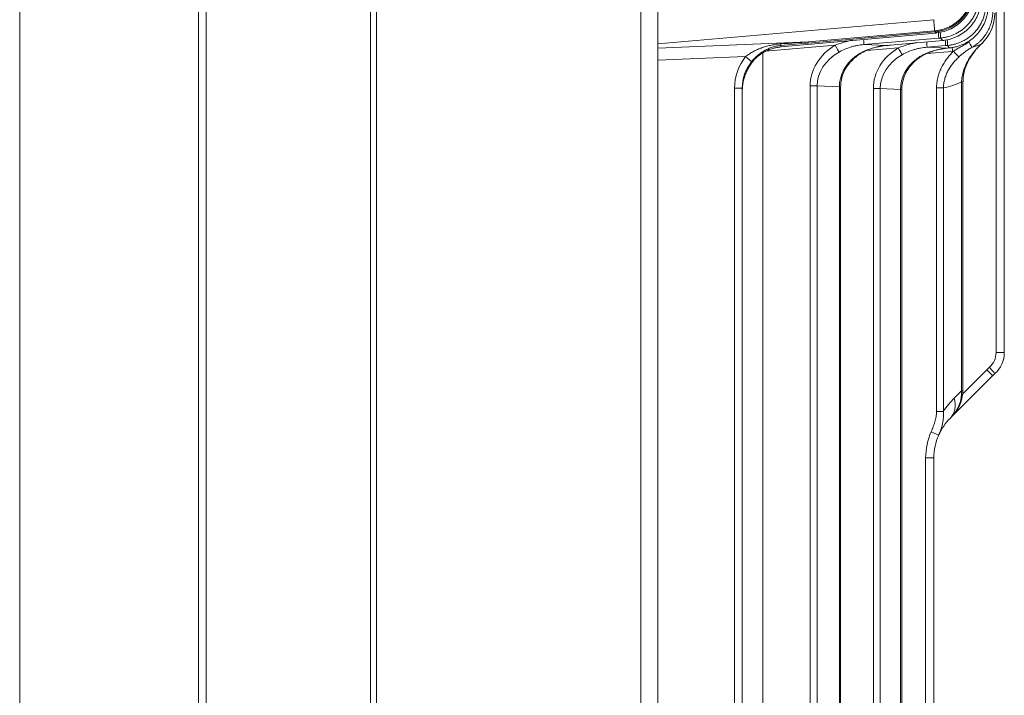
# Model space of a CAD drawing. Header units: millimetres. Extents: x 4 to 836, y 5 to 589.
# Tile 6 of 153: x 98 to 133, y 298 to 322. Entities that reach past the tile are written whole.
import ezdxf

# ---------------------------------------------------------------- set-up
doc = ezdxf.new("R2010")
doc.units = ezdxf.units.MM
doc.layers.add('1', color=7, linetype='Continuous', true_color=0xffffff)

msp = doc.modelspace()

# ---------------------------------------------------------------- linework, layer by layer
at = {"layer": '1', "color": 251, "linetype": 'Continuous', "lineweight": 18}
msp.add_line((98.451, 230.137), (98.451, 358.294), dxfattribs=at)
at = {"layer": '1', "color": 143, "linetype": 'Continuous', "lineweight": 18}
for p, q in [((133.401, 350.165), (133.401, 310.099)), ((120.501, 348.878), (120.501, 254.005)), ((104.801, 266.2), (104.801, 336.684)), ((121.101, 321.049), (121.101, 330.835)), ((130.894, 321.908), (121.101, 321.049)), ((125.471, 320.941), (130.973, 321.435)), ((130.973, 321.436), (130.973, 321.435)), ((131.006, 321.44), (131.006, 321.439)), ((121.101, 320.903), (121.101, 321.049)), ((121.101, 320.472), (121.101, 320.903)), ((125.47, 320.942), (125.471, 320.941)), ((129.359, 321.006), (129.36, 321.005)), ((129.36, 321.005), (131.218, 321.172)), ((131.166, 320.87), (131.167, 320.873)), ((131.217, 321.173), (131.218, 321.172)), ((131.228, 321.174), (131.229, 321.173)), ((131.25, 321.176), (131.25, 321.175)), ((131.296, 320.893), (131.297, 320.891)), ((121.101, 282.411), (121.101, 320.472)), ((124.101, 319.479), (124.101, 283.404)), ((127.592, 283.357), (127.592, 319.526)), ((131.93, 308.743), (131.93, 319.702)), ((129.761, 283.448), (129.761, 319.435)), ((132.987, 309.277), (131.516, 307.806)), ((131.516, 307.806), (131.487, 307.777)), ((130.901, 306.363), (130.901, 296.52))]:
    msp.add_line(p, q, dxfattribs=at)
at = {"layer": '1', "color": 143, "linetype": 'Continuous', "lineweight": 13}
for p, q in [((110.902, 259.779), (110.902, 343.105)), ((111.112, 343.108), (111.112, 259.775)), ((105.073, 336.684), (105.073, 266.2)), ((133.109, 310.096), (133.109, 333.158)), ((133.401, 333.158), (133.401, 310.096)), ((125.47, 320.942), (130.973, 321.436)), ((126.439, 321.12), (130.929, 321.514)), ((130.932, 321.475), (126.443, 321.081)), ((131.071, 321.254), (128.416, 321.026)), ((130.973, 321.436), (130.936, 321.475)), ((131.217, 321.173), (131.137, 321.259)), ((121.101, 320.903), (126.439, 321.12)), ((127.395, 321), (124.927, 320.789)), ((125.47, 320.996), (125.47, 320.942)), ((126.439, 321.12), (126.443, 321.081)), ((128.416, 321.026), (129.218, 320.993)), ((129.637, 320.907), (128.52, 320.811)), ((129.359, 321.006), (131.217, 321.173)), ((131.316, 320.989), (130.658, 320.933)), ((130.658, 320.933), (131.387, 320.902)), ((131.461, 320.909), (131.382, 320.995)), ((124.214, 320.598), (121.101, 320.472)), ((124.831, 320.781), (124.831, 282.102)), ((131.562, 320.786), (130.656, 320.708)), ((123.825, 319.479), (124.101, 319.479)), ((123.825, 283.404), (123.825, 319.479)), ((126.51, 319.559), (126.756, 319.559)), ((126.51, 283.324), (126.51, 319.559)), ((127.546, 319.526), (126.756, 319.559)), ((126.756, 319.559), (126.756, 283.324)), ((127.592, 319.526), (127.546, 319.526)), ((127.546, 283.357), (127.546, 319.526)), ((128.752, 319.465), (128.998, 319.465)), ((128.752, 283.418), (128.752, 319.465)), ((129.715, 319.435), (128.998, 319.465)), ((128.998, 319.465), (128.998, 283.418)), ((131.24, 319.486), (130.994, 319.486)), ((130.994, 308.011), (130.994, 319.486)), ((131.24, 319.486), (131.24, 308.011)), ((131.93, 319.702), (131.884, 319.702)), ((131.884, 308.743), (131.884, 319.702)), ((129.761, 319.435), (129.715, 319.435)), ((129.715, 283.448), (129.715, 319.435)), ((131.924, 308.631), (132.782, 309.49)), ((131.625, 308.484), (131.884, 308.743)), ((131.884, 308.743), (131.93, 308.743)), ((131.24, 308.011), (130.994, 308.011)), ((130.901, 306.363), (130.609, 306.363)), ((130.609, 296.52), (130.609, 306.363))]:
    msp.add_line(p, q, dxfattribs=at)
for centre, radius, start, end in [((132.409, 310.099), 0.7, 311.8103, 359.7578), ((133.747, 306.363), 3, 135, 146.6731), ((132.909, 306.363), 2.3, 156.1985, 180)]:
    msp.add_arc(centre, radius, start, end, dxfattribs=at)
at = {"layer": '1', "color": 143, "linetype": 'Continuous', "lineweight": 18}
for centre, radius, start, end in [((132.401, 310.099), 1, 311.8103, 359.8305), ((132.901, 306.363), 2, 135, 156.1985), ((132.901, 306.363), 2, 156.1985, 180)]:
    msp.add_arc(centre, radius, start, end, dxfattribs=at)
for centre, major_axis, ratio, start_param, end_param in [((131.562, 322.148), (-0.549, 1.399), 0.997682, 3.530134, 4.336636), ((125.601, 319.467), (-0.749, 1.312), 0.990839, 0.377747, 1.047871), ((134.401, 307.863), (-1.457, -1.37), 1, 4.687401, 4.743072)]:
    msp.add_ellipse(centre, major_axis=major_axis, ratio=ratio, start_param=start_param, end_param=end_param, dxfattribs=at)
at = {"layer": '1', "color": 143, "linetype": 'Continuous', "lineweight": 13}
for centre, major_axis, ratio, start_param, end_param in [((128.39, 321.324), (-0.026, 0.299), 0.026082, 3.222762, 4.29866), ((130.91, 321.773), (-0.026, 0.299), 0.016218, 3.222745, 3.665123), ((131.045, 321.552), (-0.026, 0.299), 0.026082, 3.222762, 4.409161), ((131.11, 321.557), (-0.025, 0.299), 0.042536, 3.222808, 4.411953), ((131.29, 321.287), (-0.026, 0.299), 0.026082, 3.222762, 4.409161), ((131.356, 321.292), (0.025, -0.299), 0.042536, 0.081215, 1.27036), ((108.491, 319.957), (-19.863, -1.306), 0.002075, 2.595614, 2.698752), ((125.444, 321.294), (-0.026, 0.299), 0.018499, 3.222748, 3.767972), ((108.517, 319.659), (-19.849, -1.605), 0.003268, 2.594318, 2.697457), ((128.673, 319.532), (-2.162, 0.087), 0.83193, 5.377917, 6.316632), ((127.388, 321), (-0.154, 0.258), 0.022477, 3.478126, 4.698968), ((130.915, 319.438), (-2.162, 0.087), 0.83193, 5.377917, 6.316632), ((129.629, 320.907), (-0.154, 0.258), 0.022477, 3.478126, 4.698968), ((130.631, 321.23), (0.026, -0.299), 0.026082, 0.081169, 1.191563), ((131.575, 320.786), (-0.043, 0.498), 0.026082, 1.291396, 1.568563), ((132.1, 321.184), (0.15, -0.26), 0.030164, 0.100131, 1.287216), ((131.288, 322.444), (-1.764, 0.935), 0.715025, 2.46814, 2.701682), ((125.625, 319.467), (-0.948, 1.541), 0.992616, 0.345924, 1.016048), ((124.19, 320.598), (-0.235, 0.187), 0.05049, 3.192211, 4.648884), ((128.666, 319.532), (-1.908, 0.077), 0.78539, 5.378087, 6.316802), ((129.385, 319.502), (-1.838, 0.08), 0.815372, 5.513193, 6.320507), ((127.938, 320.819), (-0.189, 0.233), 0.020324, 2.749358, 3.15149), ((130.907, 319.438), (-1.908, 0.077), 0.78539, 5.378087, 6.316802), ((131.554, 319.411), (-1.838, 0.08), 0.815372, 5.513193, 6.320507), ((130.107, 320.728), (-0.189, 0.233), 0.020324, 2.749358, 3.15149), ((131.423, 322.285), (-1.167, 0.96), 0.992658, 2.348528, 2.368906), ((131.585, 320.789), (0.21, -0.214), 0.018712, 0.291864, 1.552486), ((130.019, 322.444), (-3.13, 1.531), 0.838284, 2.329342, 2.544029), ((134.409, 307.863), (-1.67, -1.581), 1, 4.684089, 4.739759), ((132.774, 309.49), (0.212, -0.212), 0.018513, 0, 1.552285), ((132.867, 309.577), (0.2, -0.224), 0.019514, 0, 1.553344), ((130.816, 308.522), (-0.781, -0.839), 0.872012, 1.529403, 2.458847), ((130.779, 308.484), (0.707, -0.707), 0.746648, 0, 0.929444), ((130.796, 307.291), (0.274, -0.121), 0.010567, 0, 1.546843)]:
    msp.add_ellipse(centre, major_axis=major_axis, ratio=ratio, start_param=start_param, end_param=end_param, dxfattribs=at)
for points, knots in [([(130.935, 321.515), (130.958, 321.517), (130.98, 321.519), (131.025, 321.525), (131.048, 321.529), (131.114, 321.541), (131.158, 321.551), (131.287, 321.587), (131.371, 321.619), (131.472, 321.669), (131.492, 321.68), (131.532, 321.702), (131.59, 321.736), (131.682, 321.799), (131.751, 321.856), (131.818, 321.917), (131.85, 321.948), (131.942, 322.049), (131.996, 322.12), (132.067, 322.234), (132.089, 322.273), (132.129, 322.354), (132.147, 322.396), (132.196, 322.522), (132.22, 322.608), (132.245, 322.74), (132.251, 322.784), (132.257, 322.852), (132.259, 322.875), (132.261, 322.92), (132.262, 322.943), (132.262, 322.965)], [0, 0, 0, 0, 0.03125, 0.03125, 0.0625, 0.0625, 0.125, 0.125, 0.25, 0.25, 0.28125, 0.28125, 0.3125, 0.375, 0.4375, 0.4375, 0.5, 0.5, 0.625, 0.625, 0.6875, 0.6875, 0.75, 0.75, 0.875, 0.875, 0.9375, 0.9375, 0.96875, 0.96875, 1, 1, 1, 1]), ([(132.301, 322.966), (132.301, 322.943), (132.3, 322.919), (132.298, 322.873), (132.297, 322.849), (132.29, 322.78), (132.284, 322.734), (132.258, 322.599), (132.233, 322.51), (132.183, 322.381), (132.164, 322.338), (132.123, 322.255), (132.1, 322.215), (132.027, 322.097), (131.971, 322.024), (131.877, 321.921), (131.844, 321.888), (131.776, 321.826), (131.705, 321.768), (131.629, 321.716), (131.57, 321.679), (131.55, 321.668), (131.509, 321.645), (131.488, 321.634), (131.384, 321.583), (131.298, 321.55), (131.166, 321.513), (131.121, 321.502), (131.052, 321.49), (131.029, 321.486), (130.983, 321.48), (130.96, 321.477), (130.936, 321.475)], [0, 0, 0, 0, 0.03125, 0.03125, 0.0625, 0.0625, 0.125, 0.125, 0.25, 0.25, 0.3125, 0.3125, 0.375, 0.375, 0.5, 0.5, 0.5625, 0.5625, 0.625, 0.6875, 0.6875, 0.71875, 0.71875, 0.75, 0.75, 0.875, 0.875, 0.9375, 0.9375, 0.96875, 0.96875, 1, 1, 1, 1]), ([(132.503, 322.747), (132.503, 322.724), (132.503, 322.701), (132.501, 322.654), (132.499, 322.631), (132.493, 322.561), (132.486, 322.516), (132.461, 322.38), (132.435, 322.291), (132.393, 322.183), (132.384, 322.162), (132.365, 322.119), (132.336, 322.056), (132.302, 321.996), (132.229, 321.879), (132.173, 321.805), (132.047, 321.668), (131.978, 321.606), (131.868, 321.524), (131.83, 321.498), (131.771, 321.462), (131.751, 321.45), (131.71, 321.428), (131.689, 321.417), (131.585, 321.366), (131.499, 321.333), (131.366, 321.296), (131.321, 321.286), (131.252, 321.274), (131.229, 321.27), (131.183, 321.264), (131.16, 321.261), (131.137, 321.259)], [0, 0, 0, 0, 0.03125, 0.03125, 0.0625, 0.0625, 0.125, 0.125, 0.25, 0.25, 0.28125, 0.28125, 0.3125, 0.375, 0.375, 0.5, 0.5, 0.625, 0.625, 0.6875, 0.6875, 0.71875, 0.71875, 0.75, 0.75, 0.875, 0.875, 0.9375, 0.9375, 0.96875, 0.96875, 1, 1, 1, 1]), ([(132.749, 322.483), (132.749, 322.459), (132.748, 322.436), (132.746, 322.389), (132.744, 322.366), (132.738, 322.297), (132.731, 322.251), (132.706, 322.115), (132.68, 322.027), (132.638, 321.919), (132.63, 321.897), (132.611, 321.855), (132.581, 321.792), (132.547, 321.731), (132.474, 321.614), (132.418, 321.541), (132.292, 321.403), (132.223, 321.342), (132.113, 321.259), (132.075, 321.233), (132.016, 321.197), (131.996, 321.185), (131.955, 321.163), (131.934, 321.152), (131.83, 321.101), (131.744, 321.069), (131.611, 321.032), (131.566, 321.021), (131.497, 321.009), (131.474, 321.005), (131.428, 320.999), (131.405, 320.997), (131.382, 320.995)], [0, 0, 0, 0, 0.03125, 0.03125, 0.0625, 0.0625, 0.125, 0.125, 0.25, 0.25, 0.28125, 0.28125, 0.3125, 0.375, 0.375, 0.5, 0.5, 0.625, 0.625, 0.6875, 0.6875, 0.71875, 0.71875, 0.75, 0.75, 0.875, 0.875, 0.9375, 0.9375, 0.96875, 0.96875, 1, 1, 1, 1]), ([(132.994, 322.218), (132.994, 322.152), (132.99, 322.087), (132.977, 321.99), (132.971, 321.958), (132.962, 321.91), (132.958, 321.894), (132.951, 321.862), (132.947, 321.846), (132.926, 321.768), (132.884, 321.645), (132.827, 321.529), (132.787, 321.458), (132.778, 321.444), (132.761, 321.416), (132.734, 321.375), (132.706, 321.336), (132.647, 321.259), (132.605, 321.21), (132.536, 321.141), (132.513, 321.119), (132.464, 321.076), (132.438, 321.055), (132.361, 320.995), (132.307, 320.959), (132.25, 320.926)], [0, 0, 0, 0, 0.125, 0.125, 0.1875, 0.1875, 0.21875, 0.21875, 0.25, 0.25, 0.375, 0.5, 0.5, 0.53125, 0.53125, 0.5625, 0.625, 0.625, 0.75, 0.75, 0.8125, 0.8125, 0.875, 0.875, 1, 1, 1, 1]), ([(124.214, 320.598), (124.259, 320.634), (124.305, 320.666), (124.4, 320.727), (124.449, 320.756), (124.524, 320.795), (124.549, 320.808), (124.6, 320.833), (124.626, 320.844), (124.703, 320.878), (124.755, 320.898), (124.861, 320.935), (124.914, 320.952), (124.995, 320.974), (125.022, 320.981), (125.077, 320.995), (125.105, 321.001), (125.187, 321.018), (125.243, 321.027), (125.355, 321.043), (125.411, 321.048), (125.468, 321.052)], [0, 0, 0, 0, 0.125, 0.125, 0.25, 0.25, 0.3125, 0.3125, 0.375, 0.375, 0.5, 0.5, 0.625, 0.625, 0.6875, 0.6875, 0.75, 0.75, 0.875, 0.875, 1, 1, 1, 1]), ([(125.47, 320.996), (125.417, 320.992), (125.365, 320.984), (125.264, 320.963), (125.215, 320.95), (125.142, 320.926), (125.118, 320.918), (125.071, 320.9), (125.048, 320.89), (124.979, 320.859), (124.935, 320.837), (124.848, 320.788), (124.805, 320.761), (124.743, 320.717), (124.723, 320.702), (124.682, 320.671), (124.662, 320.654), (124.603, 320.604), (124.565, 320.568), (124.493, 320.494), (124.458, 320.454), (124.425, 320.413)], [0, 0, 0, 0, 0.125, 0.125, 0.25, 0.25, 0.3125, 0.3125, 0.375, 0.375, 0.5, 0.5, 0.625, 0.625, 0.6875, 0.6875, 0.75, 0.75, 0.875, 0.875, 1, 1, 1, 1]), ([(127.395, 321), (127.476, 321.033), (127.558, 321.062), (127.723, 321.114), (127.806, 321.136), (127.926, 321.164), (127.962, 321.172), (127.998, 321.179)], [0, 0, 0, 0, 0.412467, 0.412467, 0.824934, 0.824934, 1, 1, 1, 1]), ([(128.416, 321.026), (128.338, 321.02), (128.261, 321.01), (128.147, 320.989), (128.108, 320.981), (128.033, 320.963), (127.996, 320.952), (127.885, 320.919), (127.813, 320.892), (127.672, 320.831), (127.602, 320.797), (127.535, 320.758)], [0, 0, 0, 0, 0.25, 0.25, 0.375, 0.375, 0.5, 0.5, 0.75, 0.75, 1, 1, 1, 1]), ([(128.111, 320.602), (128.143, 320.627), (128.177, 320.651), (128.245, 320.694), (128.28, 320.715), (128.352, 320.753), (128.388, 320.771), (128.461, 320.805), (128.498, 320.82), (128.609, 320.864), (128.685, 320.889), (128.839, 320.932), (128.918, 320.95), (128.998, 320.964)], [0, 0, 0, 0, 0.125, 0.125, 0.25, 0.25, 0.375, 0.375, 0.5, 0.5, 0.75, 0.75, 1, 1, 1, 1]), ([(129.637, 320.907), (129.718, 320.939), (129.8, 320.968), (129.965, 321.02), (130.048, 321.043), (130.175, 321.072), (130.217, 321.081), (130.27, 321.091), (130.281, 321.093), (130.292, 321.095)], [0, 0, 0, 0, 0.380454, 0.380454, 0.760909, 0.760909, 0.951136, 0.951136, 1, 1, 1, 1]), ([(130.658, 320.933), (130.58, 320.927), (130.503, 320.917), (130.389, 320.895), (130.35, 320.887), (130.275, 320.869), (130.238, 320.859), (130.127, 320.825), (130.055, 320.799), (129.913, 320.737), (129.844, 320.703), (129.777, 320.665)], [0, 0, 0, 0, 0.25, 0.25, 0.375, 0.375, 0.5, 0.5, 0.75, 0.75, 1, 1, 1, 1]), ([(130.28, 320.512), (130.312, 320.537), (130.346, 320.56), (130.414, 320.604), (130.449, 320.624), (130.521, 320.662), (130.557, 320.68), (130.63, 320.714), (130.667, 320.729), (130.778, 320.773), (130.854, 320.798), (131.008, 320.841), (131.087, 320.859), (131.167, 320.873)], [0, 0, 0, 0, 0.125, 0.125, 0.25, 0.25, 0.375, 0.375, 0.5, 0.5, 0.75, 0.75, 1, 1, 1, 1]), ([(131.593, 320.789), (131.638, 320.818), (131.684, 320.846), (131.777, 320.9), (131.823, 320.927), (131.916, 320.981), (131.963, 321.008), (132.056, 321.061), (132.103, 321.088), (132.149, 321.116)], [0, 0, 0, 0, 0.25, 0.25, 0.5, 0.5, 0.75, 0.75, 1, 1, 1, 1]), ([(132.25, 320.926), (132.208, 320.902), (132.167, 320.878), (132.086, 320.826), (132.047, 320.798), (131.969, 320.741), (131.932, 320.711), (131.858, 320.649), (131.822, 320.617), (131.787, 320.585)], [0, 0, 0, 0, 0.25, 0.25, 0.5, 0.5, 0.75, 0.75, 1, 1, 1, 1]), ([(131.884, 319.702), (131.886, 319.768), (131.892, 319.834), (131.914, 319.963), (131.93, 320.026), (131.958, 320.12), (131.969, 320.152), (131.992, 320.213), (132.004, 320.244), (132.044, 320.335), (132.074, 320.393), (132.17, 320.564), (132.245, 320.671), (132.35, 320.798), (132.371, 320.824), (132.414, 320.873), (132.481, 320.946), (132.551, 321.015), (132.599, 321.06)], [0, 0, 0, 0, 0.125, 0.125, 0.25, 0.25, 0.3125, 0.3125, 0.375, 0.375, 0.5, 0.5, 0.75, 0.75, 0.8125, 0.8125, 0.875, 1, 1, 1, 1]), ([(130.994, 319.486), (130.994, 319.548), (130.998, 319.61), (131.013, 319.731), (131.023, 319.791), (131.052, 319.91), (131.069, 319.969), (131.095, 320.041), (131.101, 320.056), (131.112, 320.085), (131.129, 320.127), (131.148, 320.17), (131.214, 320.308), (131.278, 320.412), (131.369, 320.537), (131.388, 320.561), (131.427, 320.609), (131.486, 320.68), (131.549, 320.746), (131.593, 320.789)], [0, 0, 0, 0, 0.125, 0.125, 0.25, 0.25, 0.375, 0.375, 0.40625, 0.40625, 0.4375, 0.5, 0.5, 0.75, 0.75, 0.8125, 0.8125, 0.875, 1, 1, 1, 1]), ([(131.787, 320.585), (131.749, 320.549), (131.712, 320.512), (131.658, 320.455), (131.641, 320.435), (131.606, 320.395), (131.589, 320.375), (131.507, 320.272), (131.449, 320.184), (131.388, 320.068), (131.377, 320.044), (131.354, 319.997), (131.344, 319.972), (131.315, 319.898), (131.298, 319.848), (131.27, 319.747), (131.26, 319.696), (131.245, 319.592), (131.241, 319.54), (131.24, 319.486)], [0, 0, 0, 0, 0.125, 0.125, 0.1875, 0.1875, 0.25, 0.25, 0.5, 0.5, 0.5625, 0.5625, 0.625, 0.625, 0.75, 0.75, 0.875, 0.875, 1, 1, 1, 1]), ([(130.804, 307.291), (130.829, 307.349), (130.866, 307.435), (130.898, 307.524), (130.918, 307.583), (130.927, 307.613), (130.953, 307.703), (130.968, 307.764), (130.988, 307.886), (130.994, 307.948), (130.994, 308.011)], [0, 0, 0, 0, 0.25, 0.375, 0.375, 0.5, 0.5, 0.75, 0.75, 1, 1, 1, 1]), ([(131.24, 308.011), (131.247, 307.938), (131.246, 307.866), (131.235, 307.722), (131.224, 307.651), (131.201, 307.545), (131.192, 307.51), (131.172, 307.44), (131.161, 307.406), (131.127, 307.303), (131.1, 307.236), (131.071, 307.17)], [0, 0, 0, 0, 0.25, 0.25, 0.5, 0.5, 0.625, 0.625, 0.75, 0.75, 1, 1, 1, 1])]:
    msp.add_open_spline(points, degree=3, knots=knots, dxfattribs=at)
at = {"layer": '1', "color": 143, "linetype": 'Continuous', "lineweight": 18}
for points, knots in [([(131.006, 321.44), (131.094, 321.45), (131.18, 321.467), (131.306, 321.505), (131.348, 321.519), (131.409, 321.543), (131.43, 321.552), (131.47, 321.57), (131.49, 321.579), (131.589, 321.629), (131.664, 321.676), (131.769, 321.755), (131.803, 321.782), (131.853, 321.827), (131.869, 321.842), (131.901, 321.873), (131.916, 321.889), (131.992, 321.97), (132.046, 322.039), (132.117, 322.15), (132.14, 322.188), (132.171, 322.246), (132.181, 322.266), (132.2, 322.306), (132.209, 322.327), (132.251, 322.428), (132.278, 322.512), (132.307, 322.641), (132.315, 322.684), (132.324, 322.75), (132.326, 322.772), (132.33, 322.817), (132.332, 322.839), (132.333, 322.861)], [0, 0, 0, 0, 0.125, 0.125, 0.1875, 0.1875, 0.21875, 0.21875, 0.25, 0.25, 0.375, 0.375, 0.4375, 0.4375, 0.46875, 0.46875, 0.5, 0.5, 0.625, 0.625, 0.6875, 0.6875, 0.71875, 0.71875, 0.75, 0.75, 0.875, 0.875, 0.9375, 0.9375, 0.96875, 0.96875, 1, 1, 1, 1]), ([(131.25, 321.176), (131.338, 321.186), (131.424, 321.203), (131.551, 321.241), (131.592, 321.255), (131.654, 321.28), (131.674, 321.288), (131.714, 321.306), (131.734, 321.316), (131.834, 321.366), (131.908, 321.412), (132.014, 321.491), (132.048, 321.519), (132.097, 321.563), (132.113, 321.578), (132.145, 321.609), (132.16, 321.625), (132.236, 321.706), (132.29, 321.775), (132.362, 321.886), (132.384, 321.924), (132.415, 321.983), (132.425, 322.002), (132.444, 322.043), (132.453, 322.063), (132.496, 322.165), (132.522, 322.248), (132.551, 322.377), (132.559, 322.42), (132.568, 322.486), (132.571, 322.508), (132.575, 322.553), (132.576, 322.575), (132.577, 322.597)], [0, 0, 0, 0, 0.125, 0.125, 0.1875, 0.1875, 0.21875, 0.21875, 0.25, 0.25, 0.375, 0.375, 0.4375, 0.4375, 0.46875, 0.46875, 0.5, 0.5, 0.625, 0.625, 0.6875, 0.6875, 0.71875, 0.71875, 0.75, 0.75, 0.875, 0.875, 0.9375, 0.9375, 0.96875, 0.96875, 1, 1, 1, 1]), ([(131.505, 320.913), (131.549, 320.919), (131.593, 320.926), (131.679, 320.944), (131.721, 320.955), (131.847, 320.993), (131.928, 321.026), (132.026, 321.076), (132.045, 321.086), (132.084, 321.108), (132.141, 321.142), (132.195, 321.179), (132.299, 321.258), (132.364, 321.317), (132.439, 321.398), (132.454, 321.415), (132.482, 321.448), (132.524, 321.499), (132.561, 321.553), (132.632, 321.663), (132.673, 321.741), (132.715, 321.843), (132.724, 321.863), (132.739, 321.905), (132.76, 321.967), (132.777, 322.03), (132.806, 322.158), (132.817, 322.245), (132.822, 322.333)], [0, 0, 0, 0, 0.0625, 0.0625, 0.125, 0.125, 0.25, 0.25, 0.28125, 0.28125, 0.3125, 0.375, 0.375, 0.5, 0.5, 0.53125, 0.53125, 0.5625, 0.625, 0.625, 0.75, 0.75, 0.78125, 0.78125, 0.8125, 0.875, 0.875, 1, 1, 1, 1]), ([(130.929, 321.514), (130.93, 321.503), (130.931, 321.494), (130.932, 321.481), (130.932, 321.477), (130.932, 321.475)], [0, 0, 0, 0, 0.5, 0.5, 1, 1, 1, 1]), ([(125.182, 320.888), (125.228, 320.901), (125.274, 320.912), (125.368, 320.93), (125.416, 320.936), (125.463, 320.941)], [0, 0, 0, 0, 0.5, 0.5, 1, 1, 1, 1]), ([(128.13, 320.583), (128.151, 320.602), (128.248, 320.685), (128.478, 320.806), (128.75, 320.91), (128.937, 320.947), (128.998, 320.956)], [0, 0, 0, 0, 0.089823, 0.400665, 0.807301, 1, 1, 1, 1]), ([(130.299, 320.492), (130.32, 320.512), (130.418, 320.594), (130.648, 320.715), (130.919, 320.819), (131.106, 320.856), (131.168, 320.865)], [0, 0, 0, 0, 0.089823, 0.400665, 0.807301, 1, 1, 1, 1]), ([(131.493, 320.912), (131.496, 320.912), (131.498, 320.913), (131.502, 320.913), (131.503, 320.913), (131.505, 320.913)], [0, 0, 0, 0, 0.624236, 0.624236, 1, 1, 1, 1]), ([(131.936, 319.701), (131.935, 319.806), (131.955, 320.031), (132.077, 320.377), (132.293, 320.727), (132.49, 320.967), (132.621, 321.076), (132.636, 321.088)], [0, 0, 0, 0, 0.193146, 0.424948, 0.680364, 0.963351, 1, 1, 1, 1]), ([(124.101, 319.36), (124.101, 319.373), (124.101, 319.387), (124.101, 319.413), (124.103, 319.453), (124.106, 319.493), (124.113, 319.572), (124.12, 319.624), (124.139, 319.729), (124.151, 319.781), (124.181, 319.885), (124.198, 319.937), (124.229, 320.014), (124.239, 320.04), (124.263, 320.091), (124.275, 320.117), (124.314, 320.193), (124.343, 320.243), (124.408, 320.341), (124.444, 320.389), (124.504, 320.46), (124.524, 320.484), (124.558, 320.518), (124.569, 320.53), (124.592, 320.553), (124.604, 320.564), (124.616, 320.575)], [0, 0, 0, 0, 0.03125, 0.03125, 0.0625, 0.125, 0.125, 0.25, 0.25, 0.375, 0.375, 0.5, 0.5, 0.5625, 0.5625, 0.625, 0.625, 0.75, 0.75, 0.875, 0.875, 0.9375, 0.9375, 0.96875, 0.96875, 1, 1, 1, 1]), ([(124.616, 320.575), (124.655, 320.611), (124.697, 320.645), (124.764, 320.693), (124.787, 320.709), (124.823, 320.732), (124.835, 320.739), (124.86, 320.754), (124.873, 320.761), (124.885, 320.768)], [0, 0, 0, 0, 0.5, 0.5, 0.75, 0.75, 0.875, 0.875, 1, 1, 1, 1]), ([(127.592, 319.526), (127.592, 319.58), (127.603, 319.749), (127.681, 320.033), (127.867, 320.341), (128.033, 320.511), (128.127, 320.586)], [0, 0, 0, 0, 0.131793, 0.415851, 0.710863, 1, 1, 1, 1]), ([(129.761, 319.435), (129.761, 319.489), (129.772, 319.658), (129.85, 319.943), (130.036, 320.251), (130.202, 320.42), (130.296, 320.496)], [0, 0, 0, 0, 0.131793, 0.415851, 0.710863, 1, 1, 1, 1]), ([(133.401, 310.096), (133.401, 310.096), (133.393, 310.096), (133.364, 310.096), (133.342, 310.096), (133.288, 310.096), (133.256, 310.096), (133.185, 310.096), (133.147, 310.096), (133.109, 310.096)], [0, 0, 0, 0, 0.25, 0.25, 0.5, 0.5, 0.75, 0.75, 1, 1, 1, 1]), ([(131.516, 307.806), (131.568, 307.859), (131.697, 308.009), (131.85, 308.278), (131.921, 308.549), (131.93, 308.699), (131.93, 308.743)], [0, 0, 0, 0, 0.210373, 0.567966, 0.874325, 1, 1, 1, 1])]:
    msp.add_open_spline(points, degree=3, knots=knots, dxfattribs=at)
at = {"layer": '1', "color": 143, "linetype": 'Continuous', "lineweight": 13}
for points, degree in [([(130.929, 321.514), (130.894, 321.908)], 1), ([(130.929, 321.514), (130.931, 321.514), (130.933, 321.514), (130.935, 321.515)], 3), ([(130.936, 321.475), (130.935, 321.475), (130.934, 321.475), (130.932, 321.475)], 3), ([(131.137, 321.259), (131.115, 321.257), (131.093, 321.256), (131.071, 321.254)], 3), ([(131.167, 320.873), (131.21, 320.881), (131.253, 320.887), (131.296, 320.893)], 3), ([(131.382, 320.995), (131.36, 320.993), (131.338, 320.991), (131.316, 320.989)], 3)]:
    msp.add_open_spline(points, degree=degree, dxfattribs=at)
at = {"layer": '1', "color": 143, "linetype": 'Continuous', "lineweight": 18}
for points, degree in [([(130.973, 321.436), (130.976, 321.437), (130.98, 321.437), (130.984, 321.437)], 3), ([(130.984, 321.437), (130.991, 321.438), (130.998, 321.439), (131.006, 321.44)], 3), ([(124.936, 320.794), (125.015, 320.832), (125.097, 320.864), (125.182, 320.888)], 3), ([(125.463, 320.941), (125.466, 320.941), (125.468, 320.941), (125.47, 320.942)], 3), ([(128.998, 320.964), (129.07, 320.977), (129.144, 320.987), (129.218, 320.993)], 3), ([(129.218, 320.993), (129.265, 320.997), (129.312, 321.001), (129.359, 321.006)], 3), ([(131.166, 320.87), (131.231, 320.883), (131.297, 320.89)], 2), ([(131.217, 321.173), (131.221, 321.173), (131.224, 321.173), (131.228, 321.174)], 3), ([(131.228, 321.174), (131.235, 321.174), (131.243, 321.175), (131.25, 321.176)], 3), ([(131.296, 320.893), (131.326, 320.896), (131.357, 320.9), (131.387, 320.902)], 3), ([(131.387, 320.902), (131.412, 320.904), (131.436, 320.907), (131.461, 320.909)], 3), ([(131.461, 320.909), (131.472, 320.91), (131.483, 320.911), (131.493, 320.912)], 3), ([(124.885, 320.768), (124.902, 320.777), (124.919, 320.785), (124.936, 320.794)], 3), ([(133.401, 310.096), (133.401, 310.096), (133.401, 310.096), (133.401, 310.096)], 3)]:
    msp.add_open_spline(points, degree=degree, dxfattribs=at)
msp.add_rational_spline([(133.401, 310.096), (133.401, 310.098), (133.401, 310.099)], [0.50000027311, 0.49999972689, 0.50000027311], degree=2, dxfattribs=at)

doc.saveas('drawing.dxf')
